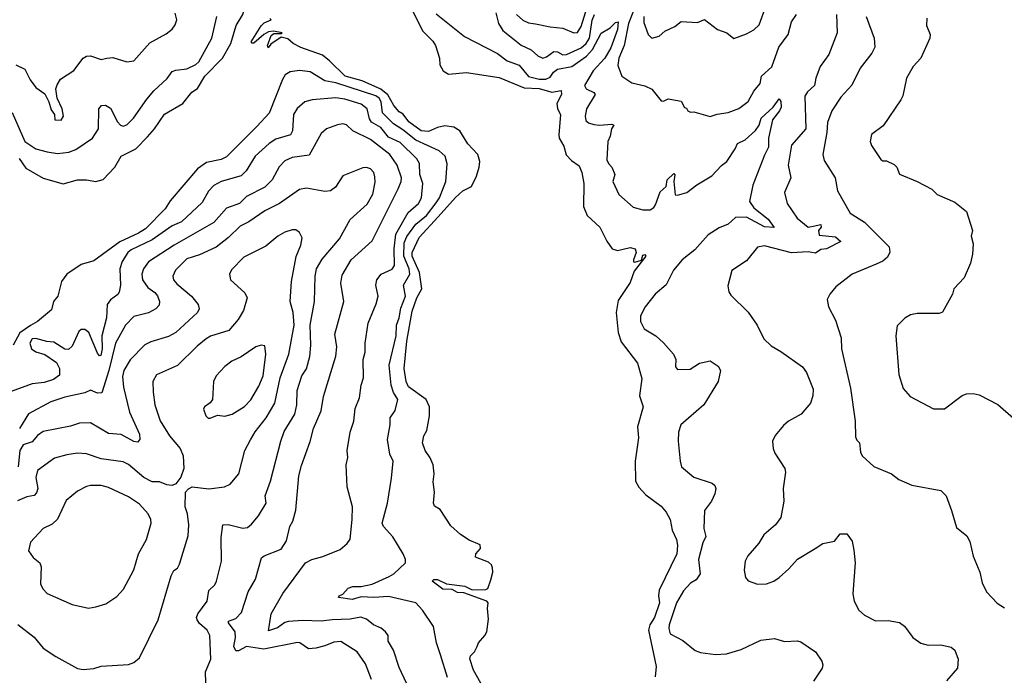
# Model space of a CAD drawing. Extents: x 1245515 to 1420776, y 606314 to 671314.
# Tile 125 of 256: x 1308556 to 1313974, y 659311 to 662927. Entities that reach past the tile are written whole.
import ezdxf

# ---------------------------------------------------------------- set-up
doc = ezdxf.new("R2010")
doc.units = 0

msp = doc.modelspace()

# ---------------------------------------------------------------- linework, layer by layer
at = {"layer": '0CON10XD'}
for points in [[(1308553.1, 662163.1), (1308589.8, 662109.8), (1308685, 662053.8), (1308795, 662022.3), (1308875, 662044.6), (1308924.5, 662044.5), (1308975, 662035.7), (1309015, 662047.1), (1309080.5, 662115), (1309115.3, 662174.7), (1309194.5, 662215), (1309259.3, 662280.7), (1309298.8, 662325), (1309353.5, 662406.5), (1309453.3, 662465), (1309503.4, 662526.6), (1309535, 662547.5), (1309574.9, 662615.1), (1309672.4, 662715), (1309717.5, 662795), (1309747.6, 662895), (1309784.1, 662955), (1309818.8, 663075)], [(1310688.4, 663035), (1310774, 662864), (1310828.5, 662808.5), (1310843.5, 662785), (1310865.5, 662715), (1310867.4, 662677.4), (1310885.5, 662645.5), (1310915, 662627.5), (1311015, 662635.4), (1311195, 662607.7), (1311331.9, 662551.9), (1311415, 662547.2), (1311485, 662527.2), (1311535, 662536.7), (1311538, 662515), (1311510.8, 662465), (1311515, 662436.7), (1311532.1, 662402.1), (1311521.8, 662295), (1311524.7, 662275), (1311549.9, 662229.9), (1311563.2, 662183.2), (1311592.1, 662152.1), (1311635, 662121.2), (1311649.8, 662085), (1311660.4, 662025), (1311658.8, 661898.8), (1311678.1, 661848.1), (1311748.1, 661785), (1311786.2, 661706.2), (1311815.5, 661665.5), (1311845.6, 661655.6), (1311915, 661671.4), (1311942.5, 661665), (1311948.8, 661645), (1311933.8, 661605), (1311934, 661594), (1311940.7, 661590.7), (1311977.5, 661602.5), (1311985, 661630), (1311995, 661633.8), (1312002, 661625), (1311937.8, 661542.2), (1311915, 661480), (1311849.6, 661380.4), (1311838.8, 661315), (1311848.9, 661205), (1311865, 661152.9), (1311955.6, 661035), (1311980, 660950), (1311967.3, 660855), (1311986, 660795), (1311956.2, 660685), (1311961.8, 660625), (1311942.9, 660495), (1311945.4, 660385), (1311963.2, 660353.2), (1312000.5, 660310.5), (1312085, 660247.5), (1312114, 660215), (1312135.8, 660175), (1312145.5, 660115), (1312170.5, 660065), (1312176.4, 660033.6), (1312171.1, 659985), (1312074.3, 659785), (1312070.7, 659755), (1312077.1, 659715), (1312048.4, 659635), (1312022.5, 659595), (1312016.7, 659565), (1312059, 659365), (1312052, 659308)], [(1311290, 662955), (1311325, 662923.3), (1311355, 662910), (1311395, 662904.1), (1311475, 662887.3), (1311545, 662880.7), (1311605, 662854.5), (1311625, 662855.6), (1311645, 662889.4), (1311678.1, 662995)], [(1311989.5, 662945), (1311990.7, 662910.7), (1312014.4, 662845), (1312034.5, 662824.5), (1312074, 662835), (1312105, 662864.2), (1312160.6, 662889.4), (1312195, 662916.9), (1312285, 662910.8), (1312325, 662927.5), (1312395, 662872.5), (1312447.5, 662855), (1312485, 662823.8), (1312555, 662848.8), (1312595, 662871.2), (1312625, 662898.8), (1312663.5, 663005)], [(1308515.7, 662415), (1308585.4, 662255), (1308645, 662215.4), (1308708.1, 662198.1), (1308765, 662190.4), (1308826.4, 662196.4), (1308865, 662212.7), (1308956.4, 662273.6), (1308989.6, 662325), (1308992.5, 662435), (1309005.9, 662454.1), (1309027.5, 662455), (1309055, 662438.6), (1309095, 662364.3), (1309111.4, 662345), (1309125, 662340), (1309145, 662348.2), (1309182.1, 662385), (1309255, 662488.9), (1309295, 662535.5), (1309368.1, 662601.9), (1309395, 662640.6), (1309415, 662649.1), (1309475, 662656.8), (1309525, 662680.3), (1309541.3, 662695), (1309613.2, 662825), (1309640.5, 662945)], [(1308535, 662677.1), (1308585, 662653.8), (1308614, 662595), (1308645, 662553.3), (1308695, 662517.5), (1308716.2, 662475), (1308729.3, 662429.3), (1308747.5, 662405), (1308750, 662375), (1308785, 662373.8), (1308798, 662395), (1308790, 662435), (1308762.9, 662495), (1308754.3, 662545), (1308761.7, 662568.3), (1308781.5, 662598.5), (1308855, 662646), (1308905, 662714), (1308923.4, 662726.6), (1308945, 662726.9), (1309005, 662708.1), (1309035, 662714.4), (1309068, 662718), (1309145, 662694.3), (1309185, 662700), (1309271.6, 662798.4), (1309361.3, 662848.7), (1309394.3, 662875), (1309412, 662898), (1309421.1, 662925), (1309411.9, 662961.9)], [(1310847.9, 662957.9), (1311004.1, 662834.1), (1311185, 662741.1), (1311239.3, 662699.3), (1311305, 662675.9), (1311355, 662613), (1311415, 662598.9), (1311451.6, 662598.4), (1311475, 662610.3), (1311493.1, 662636.9), (1311515, 662654.3), (1311595, 662669.4), (1311675, 662725.2), (1311707.2, 662762.8), (1311755, 662852.4), (1311805, 662881.3), (1311835, 662911.6), (1311848.5, 662915), (1311845, 662872.5), (1311809.1, 662770.9), (1311775.4, 662714.6), (1311711.1, 662645), (1311663.8, 662565), (1311673.5, 662545), (1311714.8, 662524.8), (1311722.2, 662515), (1311674.5, 662435), (1311667.5, 662395), (1311671.1, 662371.1), (1311685, 662358.6), (1311715, 662350), (1311745.7, 662345.7), (1311815, 662350.6), (1311825.3, 662345.3), (1311812.2, 662325), (1311806, 662285), (1311792.2, 662255), (1311787.1, 662155), (1311795.7, 662135), (1311815, 662114), (1311831.5, 662075), (1311820.6, 662035), (1311853.3, 661963.3), (1311932.5, 661895), (1311985, 661878.8), (1312025, 661880), (1312045, 661892.5), (1312053.7, 661906.3), (1312080.4, 661979.6), (1312112.5, 662007.5), (1312119.4, 662045), (1312155, 662079.5), (1312161.7, 662071.7), (1312155.8, 662035), (1312162.4, 661962.4), (1312175, 661960), (1312227.5, 661975), (1312282.2, 662017.8), (1312365, 662067.7), (1312417, 662123), (1312446.4, 662145), (1312492.5, 662215), (1312505.6, 662245), (1312547.5, 662265), (1312605, 662316.2), (1312625.3, 662345), (1312636.8, 662385), (1312702.7, 662445), (1312735, 662490.8), (1312745, 662476.7), (1312745.9, 662444.1), (1312737.5, 662425), (1312697.5, 662375), (1312676, 662275), (1312675.9, 662225), (1312655, 662180.8), (1312589.5, 662015), (1312571.1, 661925), (1312595, 661890), (1312675, 661828.9), (1312707.6, 661782.4), (1312655, 661786.1), (1312555, 661840), (1312495, 661838.2), (1312455, 661801.2), (1312405, 661780), (1312345, 661741.8), (1312270.4, 661659.6), (1312200.5, 661605), (1312153.3, 661546.7), (1312113.4, 661466.6), (1312053.5, 661415), (1311998.5, 661345), (1311972.2, 661295), (1311972.9, 661265), (1311992, 661225), (1312056.7, 661185), (1312097.9, 661147.9), (1312154.2, 661084.2), (1312165.8, 661055), (1312164.2, 661015), (1312175, 661001.2), (1312245, 661003.1), (1312297.5, 661035), (1312355, 661047.5), (1312399.5, 661019.5), (1312412.5, 660995), (1312400, 660935), (1312320, 660805), (1312194.6, 660695.4), (1312180.8, 660655), (1312179.4, 660605), (1312189.4, 660495), (1312198, 660465), (1312265, 660407.5), (1312366.2, 660375), (1312380.9, 660360.9), (1312385.7, 660345.7), (1312380.6, 660315), (1312363.1, 660275), (1312324.2, 660224.2), (1312321.4, 660125), (1312331.7, 660081.7), (1312314.7, 660045.3), (1312291.9, 659955), (1312300.6, 659875), (1312277.5, 659842.5), (1312246.9, 659823.1), (1312208.1, 659781.9), (1312170, 659715), (1312129.5, 659595), (1312127.8, 659575), (1312135, 659544), (1312205, 659507.5), (1312273.6, 659453.6), (1312302.4, 659442.4), (1312385, 659431.9), (1312445, 659434.4), (1312525, 659459.4), (1312635, 659509.2), (1312708.8, 659518.8), (1312765, 659502), (1312835, 659507.1), (1312855, 659500), (1312935, 659446.5), (1312970, 659395), (1312975.9, 659375), (1312971.8, 659355), (1312923.3, 659285)], [(1311175.9, 662965), (1311190.9, 662905), (1311215, 662867.1), (1311315.9, 662785.9), (1311371.2, 662761.2), (1311407.4, 662727.4), (1311435, 662714.6), (1311455, 662721.3), (1311495, 662751.1), (1311515, 662749.7), (1311545, 662733.4), (1311564.3, 662734.3), (1311645, 662772), (1311673.7, 662796.3), (1311691.3, 662825), (1311706.3, 662923.7), (1311719.2, 662955)], [(1311933, 662975), (1311906.4, 662905), (1311882.2, 662785), (1311853.6, 662715), (1311846.5, 662675), (1311869.4, 662615), (1311925, 662578.9), (1311995, 662561.9), (1312034.5, 662544.5), (1312085, 662480), (1312098.3, 662478.3), (1312125, 662490), (1312195, 662477.5), (1312213.6, 662443.6), (1312225, 662440), (1312232.5, 662425), (1312247, 662417), (1312265, 662418.8), (1312355, 662393.8), (1312393.2, 662406.8), (1312455, 662415.8), (1312513.2, 662436.8), (1312565, 662476.9), (1312596.5, 662533.5), (1312629.8, 662575), (1312638.2, 662615), (1312695, 662666.5), (1312733.6, 662775), (1312785.4, 662845), (1312802.4, 662915), (1312830.7, 662955)], [(1313050, 662955), (1313053.3, 662855), (1313008.1, 662735), (1312961.3, 662668.7), (1312937.6, 662605), (1312930.3, 662565), (1312891.1, 662528.9), (1312876.9, 662505), (1312881.2, 662325), (1312803.6, 662235), (1312783.6, 662125), (1312799.3, 662055), (1312764, 661975), (1312778.2, 661915), (1312834.2, 661834.3), (1312894.6, 661784.6), (1312921.2, 661788.8), (1312965, 661798.5), (1312965.8, 661785), (1312951.8, 661765), (1312955, 661740), (1313045, 661730.3), (1313073.8, 661705), (1312995, 661665.3), (1312965, 661661.1), (1312935, 661641.2), (1312895, 661647.5), (1312803.6, 661643.6), (1312655, 661680.6), (1312615.7, 661674.3), (1312555, 661599.2), (1312475, 661546.2), (1312451.7, 661461.7), (1312457.9, 661427.9), (1312469.3, 661409.3), (1312565.3, 661315.3), (1312614.5, 661245), (1312649.8, 661169.8), (1312690.4, 661130.4), (1312745, 661099.2), (1312864.2, 661015), (1312886, 660984), (1312921.4, 660891.4), (1312920.9, 660855), (1312907.3, 660815), (1312855.4, 660754.6), (1312786.7, 660715), (1312758.3, 660691.7), (1312712.2, 660637.8), (1312698.6, 660605), (1312701.9, 660565), (1312710.6, 660540.6), (1312765.4, 660455.4), (1312770.6, 660435), (1312756.2, 660345), (1312760, 660275), (1312743.8, 660185), (1312714, 660145), (1312649.8, 660090.2), (1312622.2, 660045), (1312561.8, 659975), (1312548.5, 659945), (1312542.2, 659895), (1312549.2, 659855), (1312565, 659836), (1312615, 659818.6), (1312665, 659820.8), (1312705, 659834.3), (1312735, 659854.2), (1312788, 659902), (1312835, 659955.6), (1312932.9, 660015), (1312975, 660042.2), (1313040, 660055), (1313070, 660095), (1313107.5, 660095), (1313135.8, 660055.8), (1313145.8, 660005), (1313152.9, 659935), (1313141.2, 659765), (1313147.5, 659725), (1313172.5, 659675), (1313205, 659647.5), (1313265, 659616.7), (1313335, 659617.5), (1313396.8, 659606.8), (1313425, 659586.2), (1313471.2, 659525), (1313515, 659494.3), (1313555, 659482.5), (1313625, 659484), (1313681.7, 659471.7), (1313701.2, 659455), (1313720, 659405), (1313716.7, 659355), (1313655, 659286.2)], [(1313214.4, 662944.4), (1313257.1, 662825), (1313261.1, 662775), (1313245, 662742), (1313180.6, 662659.4), (1313135, 662566), (1313075, 662500.8), (1313024.7, 662425.3), (1313000.3, 662359.7), (1312998.1, 662305), (1312974.5, 662185), (1312981.7, 662151.7), (1313042.9, 662055), (1313055.8, 661985), (1313125, 661861.2), (1313205, 661812), (1313339.4, 661675), (1313343.2, 661646.8), (1313330.6, 661619.4), (1313305, 661596), (1313269.1, 661580.9), (1313135.8, 661525), (1313046.9, 661455), (1313012.9, 661415), (1313000, 661385), (1313007.1, 661345), (1313045, 661271.2), (1313075.6, 661174.4), (1313077.1, 661115), (1313126.9, 660896.9), (1313152.9, 660715), (1313155, 660630), (1313161.7, 660611.7), (1313177, 660597), (1313182.5, 660545), (1313192.5, 660525), (1313255, 660466), (1313352.5, 660425), (1313393.9, 660393.9), (1313464.2, 660364.2), (1313625, 660333.3), (1313653.3, 660305), (1313684, 660224), (1313710.8, 660130.8), (1313767.5, 660085), (1313783.6, 660053.6), (1313802.7, 659972.7), (1313840, 659885), (1313852.5, 659825), (1313876.2, 659776.2), (1313934.1, 659714.1), (1313975, 659688.8)], [(1311092.6, 659272.6), (1311053.3, 659345), (1311032.7, 659407.3), (1311035.8, 659424.2), (1311058, 659445), (1311074.1, 659475.9), (1311080.8, 659495), (1311116, 659535), (1311126, 659555), (1311136.2, 659625), (1311130, 659685), (1311133.3, 659715), (1311126.7, 659725), (1311000.8, 659770.8), (1310965, 659773.4), (1310935, 659789.2), (1310885, 659791.4), (1310826, 659835), (1310835, 659844), (1310855.7, 659844.3), (1310905, 659820.4), (1311005, 659806.6), (1311045, 659787.6), (1311120.9, 659789.1), (1311132.5, 659795), (1311148, 659842), (1311159.4, 659885), (1311157.9, 659907.9), (1311152, 659925), (1311135, 659940), (1311065, 659966.7), (1311065.7, 659985), (1311091.5, 660015), (1311089.4, 660035), (1311029.9, 660059.9), (1310981.7, 660091.7), (1310929, 660139), (1310869.6, 660229.6), (1310837.9, 660247.9), (1310832.3, 660265), (1310838.2, 660325), (1310832, 660382), (1310836, 660425), (1310830.9, 660475), (1310815, 660514.3), (1310786.9, 660555), (1310772.7, 660597.3), (1310780, 660635), (1310795.7, 660665), (1310811.8, 660745), (1310810.7, 660795), (1310792.9, 660835), (1310694.7, 660905), (1310682.2, 660935), (1310671.7, 661005), (1310686.1, 661156.1), (1310715, 661320.8), (1310741.9, 661395), (1310768.8, 661445), (1310755.9, 661535), (1310715.6, 661625), (1310716.1, 661645), (1310755, 661728), (1310859.3, 661840.7), (1310955, 661947.2), (1310995, 661983.6), (1311041.9, 662008.1), (1311070.4, 662065), (1311084.5, 662115), (1311087.5, 662145), (1311077.8, 662185), (1311022.1, 662242.1), (1310978.5, 662315), (1310945, 662334.2), (1310895, 662342.5), (1310855, 662333.3), (1310805, 662310), (1310765, 662313.7), (1310696.8, 662365), (1310666.5, 662406.5), (1310645, 662420), (1310615, 662453.5), (1310582.4, 662512.4), (1310543.2, 662543.2), (1310439.7, 662589.7), (1310347.9, 662615), (1310260.8, 662700.8), (1310221.6, 662731.6), (1310103.5, 662773.5), (1310060.8, 662795), (1310031.2, 662821.2), (1309995, 662830), (1309938.8, 662791.2), (1309922.5, 662772.5), (1309920, 662785), (1309940.7, 662839.3), (1309955, 662850), (1309995, 662850), (1310000, 662855), (1309953, 662863), (1309925, 662858.8), (1309900, 662845), (1309845, 662798), (1309835, 662798), (1309830.6, 662805), (1309885, 662892.5), (1309901.3, 662908.7), (1309940, 662925), (1309933, 662933)], [(1313547.5, 662935), (1313545.6, 662895), (1313565.6, 662845), (1313564.2, 662825), (1313514, 662715), (1313472, 662668), (1313435.8, 662604.2), (1313415, 662507.5), (1313404.3, 662485), (1313307.3, 662342.7), (1313243.8, 662295), (1313235.8, 662255), (1313243.4, 662233.4), (1313295, 662156.7), (1313305, 662150), (1313325, 662150), (1313368.3, 662128.3), (1313382.5, 662115), (1313396.7, 662076.7), (1313495, 662036), (1313575, 661994), (1313605, 661964), (1313702.3, 661922.3), (1313765, 661870), (1313798, 661765), (1313792, 661735), (1313802.3, 661692.3), (1313798.8, 661635), (1313787.5, 661585), (1313752.5, 661505), (1313696.7, 661445), (1313688.8, 661415), (1313633.9, 661316.1), (1313615, 661308.8), (1313495, 661308), (1313457.7, 661302.3), (1313426.1, 661283.9), (1313385, 661240), (1313377.8, 661185), (1313392.8, 660972.8), (1313417.5, 660895), (1313455, 660851.2), (1313585, 660783.3), (1313645, 660783.8), (1313742.3, 660857.7), (1313765, 660866.2), (1313801.7, 660868.3), (1313835, 660860), (1313938.3, 660808.3), (1314025, 660732.5)], [(1310910.8, 659305), (1310870.9, 659429.1), (1310849.6, 659495), (1310832.2, 659585), (1310772.1, 659675), (1310735, 659715.3), (1310585, 659750), (1310505, 659744.6), (1310435, 659749.2), (1310385, 659734.6), (1310310, 659745), (1310313.3, 659755), (1310335, 659763.3), (1310364.2, 659795.8), (1310390, 659805), (1310435, 659805.8), (1310495, 659819.1), (1310589.2, 659860.8), (1310614.5, 659875.5), (1310678.6, 659935), (1310679.4, 659955), (1310666.4, 659985), (1310608.7, 660078.7), (1310558.7, 660135), (1310551.5, 660155), (1310580.4, 660265), (1310602.9, 660402.9), (1310610.6, 660495), (1310592.7, 660535), (1310580, 660615), (1310594.6, 660695), (1310595.4, 660735), (1310622.5, 660775), (1310636.4, 660835), (1310613.2, 660873.2), (1310600, 660915), (1310589, 661025), (1310628.3, 661185), (1310629.1, 661245), (1310644.8, 661285), (1310652.7, 661337.3), (1310679.1, 661405), (1310668.9, 661465), (1310702.4, 661525), (1310699, 661555), (1310669.6, 661625), (1310672.6, 661697.4), (1310686.5, 661733.5), (1310735, 661800), (1310795, 661849.2), (1310847.5, 661917.5), (1310865.6, 661945), (1310900.3, 662035), (1310908, 662132), (1310896.4, 662175), (1310865, 662203.6), (1310735, 662263.3), (1310665, 662320.3), (1310612.9, 662352.9), (1310553.3, 662413.3), (1310544.8, 662475), (1310533.5, 662495), (1310515, 662508), (1310295, 662578.9), (1310235, 662590), (1310155, 662639.7), (1310095, 662647.3), (1310045, 662639.5), (1310017.4, 662622.6), (1310001.9, 662598.1), (1309928.1, 662411.9), (1309861.7, 662338.3), (1309695, 662170.9), (1309665, 662157.2), (1309585, 662139.7), (1309533.8, 662106.2), (1309385, 661928.8), (1309357.5, 661885), (1309247.9, 661775), (1309209.3, 661750.7), (1309107, 661703), (1308965, 661598.2), (1308895, 661578.2), (1308815.6, 661525), (1308786.4, 661485), (1308765.4, 661404.6), (1308741.4, 661375), (1308731.2, 661328.8), (1308654.5, 661265.5), (1308615, 661242.7), (1308557.3, 661202.7), (1308520.7, 661135)], [(1310685, 659273.8), (1310645, 659360), (1310613.3, 659455), (1310583.5, 659505), (1310582.9, 659535), (1310569.2, 659555), (1310545, 659575.6), (1310502.5, 659595), (1310465, 659625.5), (1310434, 659636), (1310375.2, 659624.8), (1310275, 659622.9), (1310215, 659614.8), (1310115, 659619), (1310035, 659613.1), (1310015, 659606.9), (1309975, 659578.8), (1309925, 659561.2), (1309940.4, 659655), (1310005, 659766.2), (1310128.6, 659935), (1310164.1, 659954.1), (1310225, 659970), (1310320, 660010), (1310358.3, 660041.7), (1310373.9, 660066.1), (1310386.2, 660175), (1310387.1, 660245), (1310357.5, 660355), (1310353.1, 660475), (1310362, 660515), (1310358.6, 660555), (1310374.5, 660655), (1310394.3, 660715.7), (1310402.9, 660785), (1310425.6, 660844.4), (1310435.8, 660915), (1310448.1, 660955), (1310446.8, 661055), (1310456.9, 661095), (1310457.3, 661145), (1310472.7, 661255), (1310518.4, 661361.6), (1310529.1, 661405), (1310516.7, 661465), (1310520.9, 661495), (1310544.5, 661525.5), (1310605, 661553.2), (1310617.8, 661572.2), (1310616.7, 661665), (1310626.6, 661745), (1310694.3, 661865), (1310750.4, 661915), (1310766.7, 661945), (1310774.8, 662025), (1310757.1, 662075), (1310756.8, 662135), (1310740.7, 662160.7), (1310650.3, 662250.3), (1310585, 662279.7), (1310542.4, 662332.4), (1310491.7, 662361.7), (1310480.5, 662380.5), (1310468.7, 662435), (1310435, 662461), (1310345, 662488.9), (1310295, 662496.1), (1310164.7, 662485.3), (1310125.3, 662474.7), (1310083.1, 662436.9), (1310062.9, 662405), (1310057.7, 662315), (1310046.9, 662293.1), (1309965, 662268.7), (1309928.8, 662245), (1309852.5, 662175), (1309802.3, 662095), (1309775, 662066.2), (1309665, 662036.5), (1309625, 662012.9), (1309595, 661981.5), (1309559.4, 661920.6), (1309447.4, 661812.6), (1309395, 661791.9), (1309284.9, 661715.1), (1309170.4, 661659.6), (1309151.8, 661645), (1309120.3, 661595), (1309107.4, 661555), (1309110.3, 661465), (1309104.1, 661425.9), (1309096.4, 661413.6), (1309055.9, 661384.1), (1309037.7, 661357.7), (1309034.2, 661285), (1309008.2, 661185), (1309009.5, 661115), (1309002.1, 661077.9), (1308995, 661075.6), (1308985, 661089.6), (1308937.3, 661205), (1308915, 661221.5), (1308895, 661220.5), (1308880.8, 661209.2), (1308845, 661129.2), (1308825, 661110), (1308805, 661112.1), (1308745, 661150.4), (1308705, 661154.6), (1308645, 661171.6), (1308625, 661168.4), (1308611.9, 661145), (1308622.1, 661115), (1308645, 661098.5), (1308695, 661083.3), (1308758.3, 661038.3), (1308776.1, 661005), (1308775, 660970), (1308742, 660945), (1308690.6, 660929.4), (1308625, 660921.6), (1308510.1, 660879.9)], [(1310492.8, 659292.8), (1310459.1, 659379.1), (1310412.5, 659445), (1310323.3, 659503.3), (1310285, 659499.6), (1310235, 659478.2), (1310185, 659466.8), (1310145, 659462.5), (1310098, 659495), (1310085, 659497.5), (1309898.8, 659461.2), (1309805, 659475.4), (1309759.4, 659450.6), (1309745, 659451.3), (1309734.3, 659475), (1309744.4, 659525), (1309742.5, 659555), (1309704.7, 659605.3), (1309705, 659615.4), (1309745, 659629.5), (1309777.1, 659662.9), (1309814.1, 659775.9), (1309853.8, 659845), (1309886.4, 659963.6), (1309901.2, 659975), (1309995, 660011.9), (1310025, 660056.2), (1310043.5, 660135), (1310059.4, 660165), (1310076.5, 660225), (1310091.5, 660415), (1310107.5, 660472.5), (1310155.4, 660604.6), (1310172.1, 660675), (1310215, 660773.3), (1310228, 660852), (1310295, 661073.3), (1310300.8, 661125), (1310290, 661195), (1310340, 661375), (1310322.5, 661475), (1310330.4, 661519.6), (1310379.2, 661605), (1310495, 661708.8), (1310637.9, 661995), (1310655.4, 662035), (1310656.2, 662055), (1310633.8, 662125), (1310593.1, 662185), (1310486.4, 662266.4), (1310390, 662315), (1310355, 662348.1), (1310335, 662353.3), (1310305, 662347.8), (1310245, 662325.6), (1310215, 662299.4), (1310149.2, 662180.8), (1310055, 662168.2), (1310015, 662148.8), (1309983.7, 662116.3), (1309944.7, 662045.3), (1309905.2, 662004.8), (1309805, 661953.9), (1309764.8, 661915.2), (1309695, 661887.9), (1309625, 661810.4), (1309407.1, 661685), (1309265, 661592.9), (1309237.5, 661555), (1309228.5, 661525), (1309231.8, 661495), (1309261.2, 661451.2), (1309299.5, 661425), (1309315, 661405.6), (1309326.4, 661375), (1309323.5, 661355), (1309305.7, 661334.3), (1309265, 661311.8), (1309185, 661293.1), (1309139.2, 661245), (1309084.1, 661145.9), (1309046.5, 660995), (1309007.6, 660872.4), (1308985, 660870), (1308945, 660887.1), (1308915, 660872.7), (1308805, 660848.2), (1308728, 660822), (1308604.3, 660755.7), (1308554.5, 660675.5)], [(1309581.2, 659275), (1309578, 659335), (1309608.8, 659405), (1309602.2, 659535), (1309588.6, 659565), (1309545, 659601.9), (1309532, 659622), (1309528.5, 659635), (1309535.5, 659655), (1309587.7, 659725), (1309596.6, 659783.4), (1309630.8, 659815), (1309639.4, 659835), (1309666.9, 659945), (1309665.5, 660075), (1309673.8, 660145), (1309703.6, 660146.4), (1309783.8, 660126.2), (1309808.9, 660131.1), (1309831.4, 660148.6), (1309869.4, 660195), (1309912.9, 660265), (1309907.8, 660305), (1309937.1, 660385), (1309992.7, 660605), (1310011.9, 660658.1), (1310069.6, 660755), (1310081.2, 660805), (1310083.1, 660885), (1310108.8, 660965), (1310135.2, 661004.8), (1310152.8, 661072.8), (1310158.4, 661135), (1310154.3, 661245), (1310178.8, 661375), (1310181.6, 661515), (1310189.1, 661555), (1310221.2, 661608.8), (1310315, 661720.6), (1310375, 661827.1), (1310468.8, 661911.2), (1310498.5, 661965), (1310512.8, 662032.8), (1310510.9, 662060.9), (1310504.4, 662085), (1310486.1, 662106.1), (1310465, 662113.1), (1310445, 662110), (1310335, 662066), (1310294.2, 662005), (1310266.7, 661985), (1310235, 661980.6), (1310135, 661999.4), (1310095, 661992.2), (1309985, 661914.5), (1309905, 661874.6), (1309817.1, 661812.9), (1309769.7, 661790.3), (1309705, 661726.8), (1309636.5, 661673.5), (1309545, 661631.2), (1309475, 661609.2), (1309413, 661547), (1309399.1, 661515), (1309402.5, 661495), (1309421.3, 661471.3), (1309502.2, 661405), (1309538.5, 661358.5), (1309544.6, 661335), (1309533.8, 661315), (1309415, 661204), (1309375, 661182.4), (1309277.3, 661152.7), (1309244.1, 661135.9), (1309165, 661054.4), (1309129.7, 660995), (1309121.8, 660961.8), (1309126.7, 660903.3), (1309149.2, 660810.8)], [(1308905, 659348.8), (1308965, 659353.3), (1309005, 659366), (1309155, 659376), (1309185, 659386.2), (1309215, 659413.3), (1309317.4, 659622.6), (1309390.6, 659865), (1309405, 659893.3), (1309425, 659906.7), (1309435, 659928.8), (1309483.1, 660085), (1309487.5, 660145), (1309479.5, 660205), (1309466.5, 660245), (1309469.2, 660325), (1309485, 660344), (1309505.7, 660354.3), (1309596.8, 660343.2), (1309682.5, 660355), (1309715, 660368.6), (1309762.2, 660425), (1309795, 660553.8), (1309826.4, 660613.6), (1309852.2, 660657.8), (1309912.8, 660735), (1309959.2, 660815), (1309990.2, 660955), (1310037.7, 661085), (1310066.2, 661245), (1310061.6, 661315), (1310044.7, 661375), (1310051.1, 661485), (1310077.7, 661622.3), (1310103.3, 661685), (1310110.8, 661725), (1310095.6, 661755.6), (1310075, 661770), (1310055, 661770), (1310015, 661756.2), (1309976.7, 661735), (1309910.5, 661679.5), (1309790.4, 661619.6), (1309721.2, 661548.8), (1309710, 661525), (1309715.6, 661495), (1309795, 661423.3), (1309808.5, 661395), (1309787.5, 661325), (1309758.5, 661275), (1309707.5, 661215), (1309606.8, 661183.2), (1309581.5, 661168.5), (1309531.9, 661128.1), (1309425, 661022.7), (1309308.9, 660971.1), (1309289.6, 660935), (1309290, 660875), (1309300, 660805), (1309328.5, 660718.5), (1309380, 660635), (1309440, 660565), (1309456.4, 660525), (1309459.1, 660455), (1309442.6, 660407.4), (1309415, 660370), (1309395, 660361.9), (1309365, 660365.8), (1309325, 660382.5), (1309285, 660381.1), (1309239.2, 660405), (1309155, 660477.5), (1309125, 660491.8), (1309005, 660508.9), (1308923.6, 660536.4), (1308875, 660539.5), (1308815, 660530.4), (1308748.5, 660511.5), (1308655, 660443.8), (1308645.5, 660405), (1308655.2, 660344.8), (1308648.7, 660321.3), (1308635, 660307.1), (1308595, 660299.3), (1308545, 660276.8)], [(1309605, 660732.5), (1309645, 660748.8), (1309685, 660743.8), (1309725, 660754.2), (1309794, 660796), (1309827.3, 660832.8), (1309872, 660908), (1309896.2, 660966.2), (1309910.5, 661085), (1309905, 661130), (1309885, 661133.8), (1309855, 661125.8), (1309775, 661069.4), (1309723.9, 661046.1), (1309685, 661017.1), (1309637.1, 660965), (1309622.9, 660935), (1309616.2, 660835), (1309603.9, 660816.1), (1309572.5, 660795), (1309568.3, 660781.7), (1309580, 660745), (1309593.2, 660733.2), (1309605, 660732.5)], [(1309149.2, 660810.8), (1309160.3, 660765), (1309216.2, 660645), (1309216.9, 660615), (1309205, 660600), (1309185, 660604.7), (1309115, 660641.8), (1309045, 660647.5), (1308945, 660706.7), (1308885, 660705.5), (1308835, 660688.9), (1308685, 660658.2), (1308655, 660637.9), (1308625, 660602.9), (1308575, 660585.4), (1308557.7, 660555), (1308547.2, 660465)], [(1308935, 659686.2), (1308975, 659694), (1309029.7, 659710.3), (1309090.3, 659749.7), (1309128.3, 659791.7), (1309183.6, 659896.4), (1309209.4, 659985), (1309254.2, 660065), (1309279.4, 660155), (1309278.1, 660175), (1309263.1, 660205), (1309215, 660259.2), (1309155, 660298.5), (1309045, 660350.9), (1309005, 660361.5), (1308945, 660362.5), (1308923, 660357), (1308875, 660330.6), (1308811.7, 660278.3), (1308764.6, 660175.4), (1308735, 660148), (1308685, 660124), (1308615, 660050), (1308605, 660002.5), (1308631.2, 659965), (1308666.4, 659936.4), (1308674.6, 659914.6), (1308670.6, 659820.6), (1308683.2, 659793.2), (1308707.9, 659767.9), (1308845, 659706.2), (1308935, 659686.2)], [(1308546.4, 659596.4), (1308635, 659525.8), (1308686.3, 659466.3), (1308755, 659420), (1308875, 659354.2), (1308905, 659348.8)]]:
    msp.add_lwpolyline(points, dxfattribs=at)

doc.saveas('drawing.dxf')
